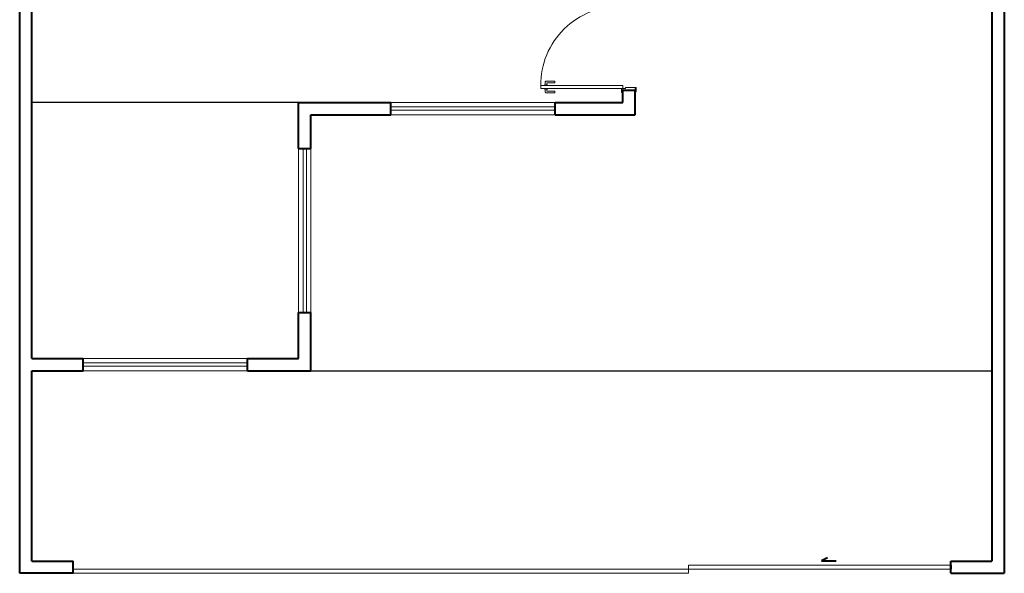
# Model space of a CAD drawing. Header units: millimetres. Extents: x 26 to 1362, y 24 to 358.
# Tile 98 of 256: x 511 to 523, y 280 to 287. Entities that reach past the tile are written whole.
import ezdxf

# ---------------------------------------------------------------- set-up
doc = ezdxf.new("R2010")
doc.units = ezdxf.units.MM
doc.linetypes.add('CONTINU', pattern=[0])
doc.linetypes.add('HIDDEN2', pattern=[4.7625, 3.175, -1.5875])
doc.layers.add('ARQ-PISO', color=8, linetype='Continuous')
doc.layers.add('MB_ALVENARIA', color=7, linetype='Continuous', lineweight=40)
doc.layers.add('MB_ESQUADRIA', color=7, linetype='Continuous', lineweight=5)

msp = doc.modelspace()

# ---------------------------------------------------------------- linework, layer by layer
at = {"layer": 'ARQ-PISO'}
for points in [[(514.1698, 285.9475), (510.9198, 285.9475)], [(514.3198, 282.6775), (522.6198, 282.6775)]]:
    msp.add_lwpolyline(points, dxfattribs=at)
at = {"layer": 'MB_ALVENARIA'}
for p, q in [((510.7698, 280.2075), (510.7698, 325.1275)), ((522.6198, 304.5675), (522.6198, 280.3575)), ((510.9198, 282.8275), (510.9198, 289.7475)), ((518.1198, 285.9475), (518.1198, 286.0975)), ((518.2698, 285.7975), (518.2698, 286.0975)), ((514.1698, 285.3875), (514.1698, 285.9475)), ((514.1698, 285.9475), (515.2948, 285.9475)), ((517.2948, 285.9475), (518.1198, 285.9475)), ((514.3198, 285.3875), (514.3198, 285.7975)), ((514.3198, 285.7975), (515.2948, 285.7975)), ((517.2948, 285.7975), (518.2698, 285.7975)), ((514.1698, 282.8275), (514.1698, 283.3875)), ((514.3198, 282.6775), (514.3198, 283.3875)), ((510.9198, 282.8275), (511.5448, 282.8275)), ((513.5448, 282.8275), (514.1698, 282.8275)), ((510.9198, 280.3575), (510.9198, 282.6775)), ((510.9198, 282.6775), (511.5448, 282.6775)), ((513.5448, 282.6775), (514.3198, 282.6775)), ((510.9198, 280.3575), (511.4198, 280.3575)), ((511.4198, 280.2075), (511.4198, 280.3575)), ((520.6152, 280.3947), (520.5403, 280.3593)), ((520.5403, 280.3593), (520.7206, 280.3593)), ((522.1198, 280.3575), (522.6198, 280.3575)), ((522.1198, 280.2075), (522.1198, 280.3575)), ((511.4198, 280.2075), (510.7698, 280.2075)), ((522.1198, 280.3075), (522.1198, 280.2575)), ((522.1198, 280.2075), (522.7698, 280.2075))]:
    msp.add_line(p, q, dxfattribs=at)
at = {"layer": 'MB_ALVENARIA', "linetype": 'CONTINU'}
msp.add_line((522.7698, 304.5675), (522.7698, 280.2075), dxfattribs=at)
at = {"layer": 'MB_ALVENARIA'}
for points in [[(518.1198, 285.9475), (518.1198, 286.0975), (518.2698, 286.0975)], [(515.2948, 285.7975), (515.2948, 285.9475)], [(517.2948, 285.7975), (517.2948, 285.9475)], [(514.1698, 285.3875), (514.3198, 285.3875)], [(514.1698, 283.3875), (514.3198, 283.3875)], [(511.5448, 282.6775), (511.5448, 282.8275)], [(513.5448, 282.6775), (513.5448, 282.8275)]]:
    msp.add_lwpolyline(points, dxfattribs=at)
at = {"layer": 'MB_ESQUADRIA'}
for p, q in [((517.1853, 286.2079), (517.2923, 286.2079)), ((517.2923, 286.2079), (517.2923, 286.1879)), ((517.1627, 286.153), (517.1627, 286.1593)), ((517.1627, 286.1593), (517.2054, 286.1593)), ((517.1627, 286.118), (517.1627, 286.1116)), ((517.1627, 286.1116), (517.2053, 286.1116)), ((517.1753, 286.1116), (517.1752, 286.073)), ((517.1753, 286.1593), (517.1753, 286.198)), ((517.1952, 286.088), (517.1953, 286.1116)), ((517.1953, 286.1829), (517.1953, 286.1593)), ((517.2922, 286.0829), (517.2002, 286.083)), ((517.2923, 286.1879), (517.2003, 286.1879)), ((517.2053, 286.1116), (517.2053, 286.1179)), ((517.2054, 286.1593), (517.2054, 286.1529)), ((517.2922, 286.0629), (517.2922, 286.0829)), ((518.1198, 286.1176), (518.1198, 286.0926)), ((518.1548, 286.1176), (518.1198, 286.1176)), ((518.1198, 286.1176), (518.1198, 286.0926)), ((518.1548, 286.1176), (518.1198, 286.1176)), ((518.1548, 286.1276), (518.2698, 286.1275)), ((518.1548, 286.1176), (518.1548, 286.1276)), ((518.1548, 286.1276), (518.2698, 286.1275)), ((518.1548, 286.1176), (518.1548, 286.1276)), ((518.2698, 286.1275), (518.2698, 286.0925)), ((518.2698, 286.1275), (518.2698, 286.0925)), ((517.1852, 286.063), (517.2922, 286.0629)), ((511.4198, 280.2575), (522.1198, 280.2575)), ((511.4198, 280.2075), (518.9198, 280.2075)), ((518.9198, 280.2075), (518.9198, 280.3075)), ((518.9198, 280.3075), (522.1198, 280.3075))]:
    msp.add_line(p, q, dxfattribs=at)
msp.add_lwpolyline([(518.1198, 286.1526), (517.1198, 286.1526), (517.1198, 286.1176), (518.1198, 286.1176)], close=True, dxfattribs=at)
for points in [[(518.1198, 286.0926), (518.1198, 286.0676), (518.1048, 286.0676), (518.1048, 286.1176), (518.1198, 286.1176), (518.1198, 286.1176)], [(518.1198, 286.0926), (518.1198, 286.0676), (518.1048, 286.0676), (518.1048, 286.1176), (518.1198, 286.1176), (518.1198, 286.1176)], [(518.2698, 286.1275), (518.2848, 286.1275), (518.2848, 286.0775), (518.2698, 286.0775), (518.2698, 286.0925)], [(518.2698, 286.1275), (518.2848, 286.1275), (518.2848, 286.0775), (518.2698, 286.0775), (518.2698, 286.0925)]]:
    msp.add_lwpolyline(points, dxfattribs=at)
at = {"layer": 'MB_ESQUADRIA', "linetype": 'HIDDEN2'}
for points in [[(517.2948, 285.9475), (515.2948, 285.9475)], [(515.2948, 285.8925), (517.2948, 285.8925)], [(515.2948, 285.8525), (517.2948, 285.8525)], [(515.2948, 285.7975), (517.2948, 285.7975)], [(514.1698, 283.3875), (514.1698, 285.3875)], [(514.2248, 283.3875), (514.2248, 285.3875)], [(514.2648, 283.3875), (514.2648, 285.3875)], [(514.3198, 285.3875), (514.3198, 283.3875)], [(511.5448, 282.8275), (513.5448, 282.8275)], [(511.5448, 282.7725), (513.5448, 282.7725)], [(511.5448, 282.7325), (513.5448, 282.7325)], [(511.5448, 282.6775), (513.5448, 282.6775)]]:
    msp.add_lwpolyline(points, dxfattribs=at)
msp.add_arc((518.0768, 286.161), 0.957, 88.32181, 180.50129, dxfattribs=at)
at = {"layer": 'MB_ESQUADRIA'}
for centre, radius, start, end in [((517.1853, 286.1979), 0.01, 89.97107, 179.97107), ((517.2002, 286.088), 0.005, 179.97107, 269.97107), ((517.2003, 286.1829), 0.005, 89.97107, 179.97107), ((517.1852, 286.073), 0.01, 179.97107, 269.97107)]:
    msp.add_arc(centre, radius, start, end, dxfattribs=at)

doc.saveas('drawing.dxf')
